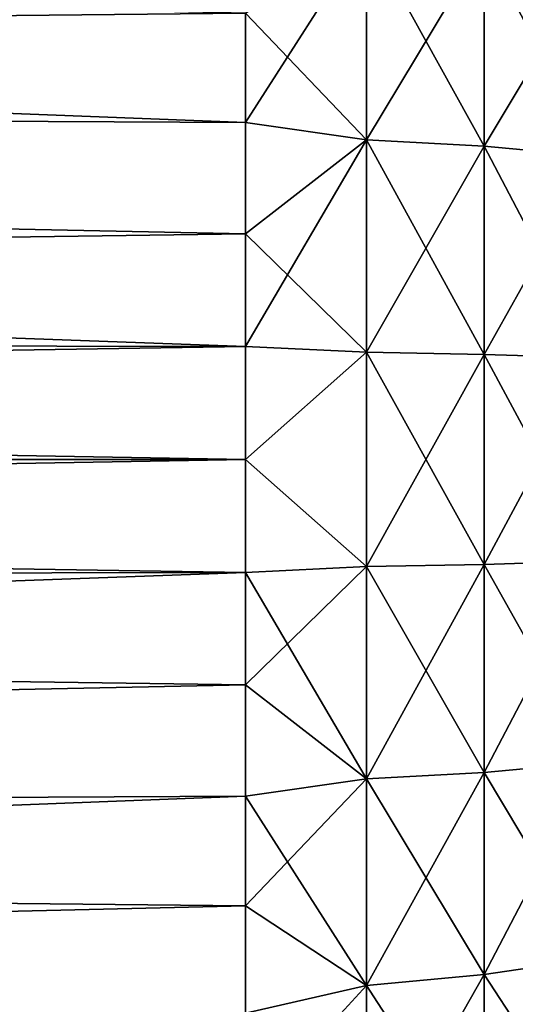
# Model space of a CAD drawing. Header units: millimetres. Extents: x -101 to 102, y -40 to 284.
# Tile 93 of 183: x 95.05 to 96.3, y 24.63 to 27.11. Entities that reach past the tile are written whole.
import ezdxf

# ---------------------------------------------------------------- set-up
doc = ezdxf.new("R2010")
doc.units = ezdxf.units.MM
doc.header["$LTSCALE"] = 65.185185
for name, color, linetype in [('277', 7, 'CONTINUOUS'), ('278', 7, 'CONTINUOUS'), ('279', 7, 'CONTINUOUS'), ('280', 7, 'CONTINUOUS')]:
    doc.layers.add(name, color=color, linetype=linetype)

msp = doc.modelspace()

# ---------------------------------------------------------------- linework, layer by layer
at = {"layer": '277', "color": 7, "linetype": 'Continuous'}
for points in [[(77.55, 26.9405, 4.5284), (95.6198, 27.1252, 3.8322), (77.55, 27.5489, 4.3579), (77.55, 26.9405, 4.5284)], [(95.6198, 26.849, 3.9027), (95.6198, 27.1252, 3.8322), (77.55, 26.9405, 4.5284), (95.6198, 26.849, 3.9027)], [(95.6198, 26.5684, 3.9533), (95.6198, 26.849, 3.9027), (77.55, 26.9405, 4.5284), (95.6198, 26.5684, 3.9533)], [(77.55, 26.3163, 4.6142), (95.6198, 26.5684, 3.9533), (77.55, 26.9405, 4.5284), (77.55, 26.3163, 4.6142)], [(95.6198, 26.2849, 3.9838), (95.6198, 26.5684, 3.9533), (77.55, 26.3163, 4.6142), (95.6198, 26.2849, 3.9838)], [(77.55, 26, 4.625), (95.6198, 26.2849, 3.9838), (77.55, 26.3163, 4.6142), (77.55, 26, 4.625)], [(95.6198, 26, 3.994), (95.6198, 26.2849, 3.9838), (77.55, 26, 4.625), (95.6198, 26, 3.994)], [(95.6198, 25.7151, 3.9838), (95.6198, 26, 3.994), (77.55, 25.6837, 4.6142), (95.6198, 25.7151, 3.9838)], [(77.55, 25.6837, 4.6142), (95.6198, 26, 3.994), (77.55, 26, 4.625), (77.55, 25.6837, 4.6142)], [(95.6198, 25.4316, 3.9533), (95.6198, 25.7151, 3.9838), (77.55, 25.0595, 4.5284), (95.6198, 25.4316, 3.9533)], [(77.55, 25.0595, 4.5284), (95.6198, 25.7151, 3.9838), (77.55, 25.6837, 4.6142), (77.55, 25.0595, 4.5284)], [(95.6198, 25.151, 3.9027), (95.6198, 25.4316, 3.9533), (77.55, 25.0595, 4.5284), (95.6198, 25.151, 3.9027)], [(95.6198, 24.8748, 3.8322), (95.6198, 25.151, 3.9027), (77.55, 24.4511, 4.3579), (95.6198, 24.8748, 3.8322)], [(77.55, 24.4511, 4.3579), (95.6198, 25.151, 3.9027), (77.55, 25.0595, 4.5284), (77.55, 24.4511, 4.3579)], [(95.6198, 24.6042, 3.7422), (95.6198, 24.8748, 3.8322), (77.55, 24.4511, 4.3579), (95.6198, 24.6042, 3.7422)]]:
    msp.add_3dface(points, dxfattribs=at)
at = {"layer": '278', "color": 7, "linetype": 'Continuous'}
for points in [[(95.6198, 27.1252, -3.8322), (95.6198, 26.849, -3.9027), (77.55, 27.5489, -4.3579), (95.6198, 27.1252, -3.8322)], [(77.55, 27.5489, -4.3579), (95.6198, 26.849, -3.9027), (77.55, 26.9405, -4.5284), (77.55, 27.5489, -4.3579)], [(95.6198, 26.5684, -3.9533), (95.6198, 26.2849, -3.9838), (77.55, 26.9405, -4.5284), (95.6198, 26.5684, -3.9533)], [(77.55, 26.9405, -4.5284), (95.6198, 26.2849, -3.9838), (77.55, 26.3163, -4.6142), (77.55, 26.9405, -4.5284)], [(95.6198, 26.849, -3.9027), (95.6198, 26.5684, -3.9533), (77.55, 26.9405, -4.5284), (95.6198, 26.849, -3.9027)], [(95.6198, 26.2849, -3.9838), (95.6198, 26, -3.994), (77.55, 26.3163, -4.6142), (95.6198, 26.2849, -3.9838)], [(77.55, 26.3163, -4.6142), (95.6198, 26, -3.994), (77.55, 26, -4.625), (77.55, 26.3163, -4.6142)], [(95.6198, 26, -3.994), (95.6198, 25.7151, -3.9838), (77.55, 26, -4.625), (95.6198, 26, -3.994)], [(77.55, 26, -4.625), (95.6198, 25.7151, -3.9838), (77.55, 25.6837, -4.6142), (77.55, 26, -4.625)], [(95.6198, 25.7151, -3.9838), (95.6198, 25.4316, -3.9533), (77.55, 25.6837, -4.6142), (95.6198, 25.7151, -3.9838)], [(77.55, 25.6837, -4.6142), (95.6198, 25.4316, -3.9533), (77.55, 25.0595, -4.5284), (77.55, 25.6837, -4.6142)], [(95.6198, 25.4316, -3.9533), (95.6198, 25.151, -3.9027), (77.55, 25.0595, -4.5284), (95.6198, 25.4316, -3.9533)], [(95.6198, 25.151, -3.9027), (95.6198, 24.8748, -3.8322), (77.55, 25.0595, -4.5284), (95.6198, 25.151, -3.9027)], [(77.55, 25.0595, -4.5284), (95.6198, 24.8748, -3.8322), (77.55, 24.4511, -4.3579), (77.55, 25.0595, -4.5284)], [(95.6198, 24.8748, -3.8322), (95.6198, 24.6042, -3.7422), (77.55, 24.4511, -4.3579), (95.6198, 24.8748, -3.8322)]]:
    msp.add_3dface(points, dxfattribs=at)
at = {"layer": '279', "color": 7, "linetype": 'Continuous'}
for points in [[(95.6198, 27.1252, 3.8322), (95.6198, 26.849, 3.9027), (95.9248, 27.3261, 3.7311), (95.6198, 27.1252, 3.8322)], [(95.6198, 26.849, 3.9027), (95.9248, 26.8056, 3.877), (95.9248, 27.3261, 3.7311), (95.6198, 26.849, 3.9027)], [(95.9248, 26.8056, 3.877), (96.2212, 27.2991, 3.6552), (95.9248, 27.3261, 3.7311), (95.9248, 26.8056, 3.877)], [(96.2212, 26.7893, 3.7981), (96.2212, 27.2991, 3.6552), (95.9248, 26.8056, 3.877), (96.2212, 26.7893, 3.7981)], [(96.2212, 26.7893, 3.7981), (96.5018, 27.2572, 3.5374), (96.2212, 27.2991, 3.6552), (96.2212, 26.7893, 3.7981)], [(96.5018, 26.7638, 3.6757), (96.5018, 27.2572, 3.5374), (96.2212, 26.7893, 3.7981), (96.5018, 26.7638, 3.6757)], [(95.6198, 26.849, 3.9027), (95.6198, 26.5684, 3.9533), (95.9248, 26.8056, 3.877), (95.6198, 26.849, 3.9027)], [(95.6198, 26.5684, 3.9533), (95.6198, 26.2849, 3.9838), (95.9248, 26.8056, 3.877), (95.6198, 26.5684, 3.9533)], [(95.6198, 26.2849, 3.9838), (95.9248, 26.2702, 3.9506), (95.9248, 26.8056, 3.877), (95.6198, 26.2849, 3.9838)], [(95.9248, 26.2702, 3.9506), (96.2212, 26.7893, 3.7981), (95.9248, 26.8056, 3.877), (95.9248, 26.2702, 3.9506)], [(96.2212, 26.2647, 3.8702), (96.2212, 26.7893, 3.7981), (95.9248, 26.2702, 3.9506), (96.2212, 26.2647, 3.8702)], [(96.2212, 26.2647, 3.8702), (96.5018, 26.7638, 3.6757), (96.2212, 26.7893, 3.7981), (96.2212, 26.2647, 3.8702)], [(96.5018, 26.2562, 3.7455), (96.5018, 26.7638, 3.6757), (96.2212, 26.2647, 3.8702), (96.5018, 26.2562, 3.7455)], [(95.6198, 26.2849, 3.9838), (95.6198, 26, 3.994), (95.9248, 26.2702, 3.9506), (95.6198, 26.2849, 3.9838)], [(95.6198, 26, 3.994), (95.9248, 25.7298, 3.9506), (95.9248, 26.2702, 3.9506), (95.6198, 26, 3.994)], [(95.9248, 25.7298, 3.9506), (96.2212, 26.2647, 3.8702), (95.9248, 26.2702, 3.9506), (95.9248, 25.7298, 3.9506)], [(96.2212, 25.7353, 3.8702), (96.2212, 26.2647, 3.8702), (95.9248, 25.7298, 3.9506), (96.2212, 25.7353, 3.8702)], [(96.2212, 25.7353, 3.8702), (96.5018, 26.2562, 3.7455), (96.2212, 26.2647, 3.8702), (96.2212, 25.7353, 3.8702)], [(96.5018, 25.7438, 3.7455), (96.5018, 26.2562, 3.7455), (96.2212, 25.7353, 3.8702), (96.5018, 25.7438, 3.7455)], [(95.6198, 26, 3.994), (95.6198, 25.7151, 3.9838), (95.9248, 25.7298, 3.9506), (95.6198, 26, 3.994)], [(96.5018, 25.2362, 3.6757), (96.5018, 25.7438, 3.7455), (96.2212, 25.2107, 3.7981), (96.5018, 25.2362, 3.6757)], [(96.2212, 25.2107, 3.7981), (96.5018, 25.7438, 3.7455), (96.2212, 25.7353, 3.8702), (96.2212, 25.2107, 3.7981)], [(95.6198, 25.7151, 3.9838), (95.6198, 25.4316, 3.9533), (95.9248, 25.7298, 3.9506), (95.6198, 25.7151, 3.9838)], [(95.6198, 25.4316, 3.9533), (95.9248, 25.1944, 3.877), (95.9248, 25.7298, 3.9506), (95.6198, 25.4316, 3.9533)], [(96.2212, 25.2107, 3.7981), (96.2212, 25.7353, 3.8702), (95.9248, 25.1944, 3.877), (96.2212, 25.2107, 3.7981)], [(95.9248, 25.1944, 3.877), (96.2212, 25.7353, 3.8702), (95.9248, 25.7298, 3.9506), (95.9248, 25.1944, 3.877)], [(95.6198, 25.4316, 3.9533), (95.6198, 25.151, 3.9027), (95.9248, 25.1944, 3.877), (95.6198, 25.4316, 3.9533)], [(96.5018, 24.7428, 3.5374), (96.5018, 25.2362, 3.6757), (96.2212, 24.7009, 3.6552), (96.5018, 24.7428, 3.5374)], [(96.2212, 24.7009, 3.6552), (96.5018, 25.2362, 3.6757), (96.2212, 25.2107, 3.7981), (96.2212, 24.7009, 3.6552)], [(96.2212, 24.7009, 3.6552), (96.2212, 25.2107, 3.7981), (95.9248, 24.6739, 3.7311), (96.2212, 24.7009, 3.6552)], [(95.9248, 24.6739, 3.7311), (96.2212, 25.2107, 3.7981), (95.9248, 25.1944, 3.877), (95.9248, 24.6739, 3.7311)], [(95.6198, 25.151, 3.9027), (95.6198, 24.8748, 3.8322), (95.9248, 25.1944, 3.877), (95.6198, 25.151, 3.9027)], [(95.6198, 24.8748, 3.8322), (95.9248, 24.6739, 3.7311), (95.9248, 25.1944, 3.877), (95.6198, 24.8748, 3.8322)], [(95.6198, 24.8748, 3.8322), (95.6198, 24.6042, 3.7422), (95.9248, 24.6739, 3.7311), (95.6198, 24.8748, 3.8322)], [(96.5018, 24.2728, 3.3333), (96.5018, 24.7428, 3.5374), (96.2212, 24.2153, 3.4443), (96.5018, 24.2728, 3.3333)], [(96.2212, 24.2153, 3.4443), (96.5018, 24.7428, 3.5374), (96.2212, 24.7009, 3.6552), (96.2212, 24.2153, 3.4443)], [(96.2212, 24.2153, 3.4443), (96.2212, 24.7009, 3.6552), (95.9248, 24.1782, 3.5158), (96.2212, 24.2153, 3.4443)], [(95.9248, 24.1782, 3.5158), (96.2212, 24.7009, 3.6552), (95.9248, 24.6739, 3.7311), (95.9248, 24.1782, 3.5158)], [(95.6198, 24.6042, 3.7422), (95.6198, 24.3408, 3.6331), (95.9248, 24.6739, 3.7311), (95.6198, 24.6042, 3.7422)], [(95.6198, 24.3408, 3.6331), (95.9248, 24.1782, 3.5158), (95.9248, 24.6739, 3.7311), (95.6198, 24.3408, 3.6331)]]:
    msp.add_3dface(points, dxfattribs=at)
at = {"layer": '280', "color": 7, "linetype": 'Continuous'}
for points in [[(95.6198, 27.1252, -3.8322), (95.9248, 27.3261, -3.7311), (95.9248, 26.8056, -3.877), (95.6198, 27.1252, -3.8322)], [(96.2212, 27.2991, -3.6552), (96.2212, 26.7893, -3.7981), (95.9248, 27.3261, -3.7311), (96.2212, 27.2991, -3.6552)], [(95.9248, 27.3261, -3.7311), (96.2212, 26.7893, -3.7981), (95.9248, 26.8056, -3.877), (95.9248, 27.3261, -3.7311)], [(96.5018, 27.2572, -3.5374), (96.5018, 26.7638, -3.6757), (96.2212, 27.2991, -3.6552), (96.5018, 27.2572, -3.5374)], [(96.2212, 27.2991, -3.6552), (96.5018, 26.7638, -3.6757), (96.2212, 26.7893, -3.7981), (96.2212, 27.2991, -3.6552)], [(95.6198, 26.849, -3.9027), (95.6198, 27.1252, -3.8322), (95.9248, 26.8056, -3.877), (95.6198, 26.849, -3.9027)], [(95.6198, 26.5684, -3.9533), (95.6198, 26.849, -3.9027), (95.9248, 26.8056, -3.877), (95.6198, 26.5684, -3.9533)], [(95.6198, 26.5684, -3.9533), (95.9248, 26.8056, -3.877), (95.9248, 26.2702, -3.9506), (95.6198, 26.5684, -3.9533)], [(96.2212, 26.7893, -3.7981), (96.2212, 26.2647, -3.8702), (95.9248, 26.8056, -3.877), (96.2212, 26.7893, -3.7981)], [(95.9248, 26.8056, -3.877), (96.2212, 26.2647, -3.8702), (95.9248, 26.2702, -3.9506), (95.9248, 26.8056, -3.877)], [(96.5018, 26.7638, -3.6757), (96.5018, 26.2562, -3.7455), (96.2212, 26.7893, -3.7981), (96.5018, 26.7638, -3.6757)], [(96.2212, 26.7893, -3.7981), (96.5018, 26.2562, -3.7455), (96.2212, 26.2647, -3.8702), (96.2212, 26.7893, -3.7981)], [(95.6198, 26.2849, -3.9838), (95.6198, 26.5684, -3.9533), (95.9248, 26.2702, -3.9506), (95.6198, 26.2849, -3.9838)], [(95.6198, 26, -3.994), (95.6198, 26.2849, -3.9838), (95.9248, 26.2702, -3.9506), (95.6198, 26, -3.994)], [(95.6198, 26, -3.994), (95.9248, 26.2702, -3.9506), (95.9248, 25.7298, -3.9506), (95.6198, 26, -3.994)], [(96.2212, 26.2647, -3.8702), (96.2212, 25.7353, -3.8702), (95.9248, 26.2702, -3.9506), (96.2212, 26.2647, -3.8702)], [(95.9248, 26.2702, -3.9506), (96.2212, 25.7353, -3.8702), (95.9248, 25.7298, -3.9506), (95.9248, 26.2702, -3.9506)], [(96.5018, 26.2562, -3.7455), (96.5018, 25.7438, -3.7455), (96.2212, 26.2647, -3.8702), (96.5018, 26.2562, -3.7455)], [(96.2212, 26.2647, -3.8702), (96.5018, 25.7438, -3.7455), (96.2212, 25.7353, -3.8702), (96.2212, 26.2647, -3.8702)], [(95.6198, 25.7151, -3.9838), (95.6198, 26, -3.994), (95.9248, 25.7298, -3.9506), (95.6198, 25.7151, -3.9838)], [(96.5018, 25.7438, -3.7455), (96.5018, 25.2362, -3.6757), (96.2212, 25.7353, -3.8702), (96.5018, 25.7438, -3.7455)], [(95.6198, 25.7151, -3.9838), (95.9248, 25.7298, -3.9506), (95.9248, 25.1944, -3.877), (95.6198, 25.7151, -3.9838)], [(96.2212, 25.7353, -3.8702), (96.2212, 25.2107, -3.7981), (95.9248, 25.7298, -3.9506), (96.2212, 25.7353, -3.8702)], [(95.9248, 25.7298, -3.9506), (96.2212, 25.2107, -3.7981), (95.9248, 25.1944, -3.877), (95.9248, 25.7298, -3.9506)], [(96.2212, 25.7353, -3.8702), (96.5018, 25.2362, -3.6757), (96.2212, 25.2107, -3.7981), (96.2212, 25.7353, -3.8702)], [(95.6198, 25.4316, -3.9533), (95.6198, 25.7151, -3.9838), (95.9248, 25.1944, -3.877), (95.6198, 25.4316, -3.9533)], [(95.6198, 25.151, -3.9027), (95.6198, 25.4316, -3.9533), (95.9248, 25.1944, -3.877), (95.6198, 25.151, -3.9027)], [(96.5018, 25.2362, -3.6757), (96.5018, 24.7428, -3.5374), (96.2212, 25.2107, -3.7981), (96.5018, 25.2362, -3.6757)], [(96.2212, 25.2107, -3.7981), (96.2212, 24.7009, -3.6552), (95.9248, 25.1944, -3.877), (96.2212, 25.2107, -3.7981)], [(96.2212, 25.2107, -3.7981), (96.5018, 24.7428, -3.5374), (96.2212, 24.7009, -3.6552), (96.2212, 25.2107, -3.7981)], [(95.6198, 25.151, -3.9027), (95.9248, 25.1944, -3.877), (95.9248, 24.6739, -3.7311), (95.6198, 25.151, -3.9027)], [(95.9248, 25.1944, -3.877), (96.2212, 24.7009, -3.6552), (95.9248, 24.6739, -3.7311), (95.9248, 25.1944, -3.877)], [(95.6198, 24.8748, -3.8322), (95.6198, 25.151, -3.9027), (95.9248, 24.6739, -3.7311), (95.6198, 24.8748, -3.8322)], [(95.6198, 24.6042, -3.7422), (95.6198, 24.8748, -3.8322), (95.9248, 24.6739, -3.7311), (95.6198, 24.6042, -3.7422)], [(96.5018, 24.7428, -3.5374), (96.5018, 24.2728, -3.3333), (96.2212, 24.7009, -3.6552), (96.5018, 24.7428, -3.5374)], [(96.2212, 24.7009, -3.6552), (96.2212, 24.2153, -3.4443), (95.9248, 24.6739, -3.7311), (96.2212, 24.7009, -3.6552)], [(96.2212, 24.7009, -3.6552), (96.5018, 24.2728, -3.3333), (96.2212, 24.2153, -3.4443), (96.2212, 24.7009, -3.6552)], [(95.6198, 24.6042, -3.7422), (95.9248, 24.6739, -3.7311), (95.9248, 24.1782, -3.5158), (95.6198, 24.6042, -3.7422)], [(95.9248, 24.6739, -3.7311), (96.2212, 24.2153, -3.4443), (95.9248, 24.1782, -3.5158), (95.9248, 24.6739, -3.7311)]]:
    msp.add_3dface(points, dxfattribs=at)

doc.saveas('drawing.dxf')
